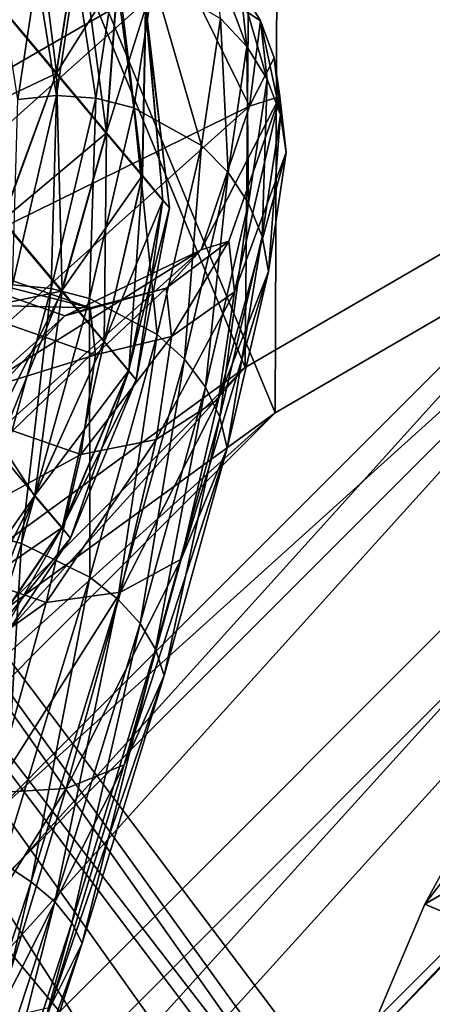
# Model space of a CAD drawing. Header units: metres. Extents: x 0 to 903, y -903 to 0.
# Tile 58 of 234: x 144 to 157, y -123 to -91. Entities that reach past the tile are written whole.
import ezdxf

# ---------------------------------------------------------------- set-up
doc = ezdxf.new("R2010")
doc.units = ezdxf.units.M

msp = doc.modelspace()

# ---------------------------------------------------------------- linework, layer by layer
at = {"layer": 'top0123413'}
for points in [[(166.368546, -93.45578, 118.079933), (151.634583, -73.835762, 160.059708), (178.132599, -61.90757, 160.059708)], [(178.722626, -63.53603, 163.059708), (152.462036, -75.357376, 163.059708), (167.182159, -95.003593, 121.051247)], [(151.383621, -102.141632, 118.157684), (141.996323, -79.439949, 160.059708), (151.634583, -73.835762, 160.059708)], [(166.368546, -93.45578, 118.079933), (151.383621, -102.141632, 118.157684), (151.634583, -73.835762, 160.059708)], [(599.026855, -599.023621, 106.499786), (74.938576, -244.304413, 117.34655), (244.305359, -74.93528, 117.346581)], [(74.938576, -244.304413, 117.34655), (75.496498, -229.329498, 117.524498), (244.305359, -74.93528, 117.346581)], [(244.305359, -74.93528, 117.346581), (75.496498, -229.329498, 117.524498), (229.33046, -75.495567, 117.524498)], [(75.496498, -229.329498, 117.524498), (213.60553, -77.537285, 117.693382), (229.33046, -75.495567, 117.524498)], [(152.462036, -75.357376, 163.059708), (142.909363, -80.911797, 163.059708), (152.348343, -103.600594, 121.12822)], [(167.182159, -95.003593, 121.051247), (152.462036, -75.357376, 163.059708), (152.348343, -103.600594, 121.12822)], [(229.476379, -77.234627, 120.501686), (76.680428, -244.304428, 120.325508), (244.305359, -76.679497, 120.325508)], [(76.680428, -244.304428, 120.325508), (592.962036, -609.72644, 109.443001), (244.305359, -76.679497, 120.325508)], [(77.234871, -229.483627, 120.501595), (76.680428, -244.304428, 120.325508), (229.476379, -77.234627, 120.501686)], [(79.254448, -213.927536, 120.668671), (77.234871, -229.483627, 120.501595), (229.476379, -77.234627, 120.501686)], [(229.476379, -77.234627, 120.501686), (213.92392, -79.254364, 120.668716), (79.254448, -213.927536, 120.668671)], [(75.496498, -229.329498, 117.524498), (77.538223, -213.604507, 117.693382), (213.60553, -77.537285, 117.693382)], [(77.538223, -213.604507, 117.693382), (197.676346, -81.181343, 117.845009), (213.60553, -77.537285, 117.693382)], [(213.92392, -79.254364, 120.668716), (82.865562, -198.143082, 120.818924), (79.254448, -213.927536, 120.668671)], [(213.92392, -79.254364, 120.668716), (198.150421, -82.862846, 120.818863), (82.865562, -198.143082, 120.818924)], [(151.383621, -102.141632, 118.157684), (137.239929, -112.429337, 118.205276), (141.996323, -79.439949, 160.059708)], [(152.348343, -103.600594, 121.12822), (142.909363, -80.911797, 163.059708), (138.347977, -113.783012, 121.175346)], [(77.538223, -213.604507, 117.693382), (81.182274, -197.6754, 117.845009), (197.676346, -81.181343, 117.845009)], [(81.182274, -197.6754, 117.845009), (181.883881, -86.467819, 117.974686), (197.676346, -81.181343, 117.845009)], [(198.150421, -82.862846, 120.818863), (182.520538, -88.095657, 120.947189), (82.865562, -198.143082, 120.818924)], [(81.182274, -197.6754, 117.845009), (86.46875, -181.88295, 117.974686), (181.883881, -86.467819, 117.974686)], [(86.46875, -181.88295, 117.974686), (166.368546, -93.45578, 118.079933), (181.883881, -86.467819, 117.974686)], [(82.865562, -198.143082, 120.818924), (182.520538, -88.095657, 120.947189), (88.099136, -182.513092, 120.947243)], [(182.520538, -88.095657, 120.947189), (167.182159, -95.003593, 121.051247), (88.099136, -182.513092, 120.947243)], [(86.46875, -181.88295, 117.974686), (93.456711, -166.367615, 118.079933), (166.368546, -93.45578, 118.079933)], [(93.456711, -166.367615, 118.079933), (151.383621, -102.141632, 118.157684), (166.368546, -93.45578, 118.079933)], [(88.099136, -182.513092, 120.947243), (167.182159, -95.003593, 121.051247), (95.003654, -167.182938, 121.051231)], [(167.182159, -95.003593, 121.051247), (103.593681, -152.359482, 121.128174), (95.003654, -167.182938, 121.051231)], [(167.182159, -95.003593, 121.051247), (152.348343, -103.600594, 121.12822), (103.593681, -152.359482, 121.128174)], [(93.456711, -166.367615, 118.079933), (102.142563, -151.38269, 118.157677), (151.383621, -102.141632, 118.157684)], [(102.142563, -151.38269, 118.157677), (137.239929, -112.429337, 118.205276), (151.383621, -102.141632, 118.157684)], [(152.348343, -103.600594, 121.12822), (113.787743, -138.342361, 121.175354), (103.593681, -152.359482, 121.128174)], [(152.348343, -103.600594, 121.12822), (138.347977, -113.783012, 121.175346), (113.787743, -138.342361, 121.175354)]]:
    msp.add_3dface(points, dxfattribs=at)
at = {"layer": 'top0123416'}
for points in [[(130.90535, -99.865028, 1013.760315), (144.645233, -87.582687, 909.468872), (126.489098, -101.999138, 1012.927124)], [(144.645233, -87.582687, 909.468872), (140.228699, -89.717056, 908.637939), (126.489098, -101.999138, 1012.927124)], [(149.324921, -89.223007, 909.871521), (144.645233, -87.582687, 909.468872), (130.90535, -99.865028, 1013.760315)], [(151.439545, -91.752319, 887.092285), (150.367752, -88.901192, 898.303284), (151.225143, -89.835983, 898.424805)], [(150.58374, -90.840179, 886.848633), (150.367752, -88.901192, 898.303284), (151.439545, -91.752319, 887.092285)], [(135.582382, -101.507713, 1014.183044), (149.324921, -89.223007, 909.871521), (130.90535, -99.865028, 1013.760315)], [(151.526138, -93.676041, 909.610046), (149.324921, -89.223007, 909.871521), (135.582382, -101.507713, 1014.183044)], [(144.639282, -89.388397, 886.513428), (145.899643, -89.211891, 886.44989), (145.27597, -93.334946, 875.606018)], [(145.899643, -89.211891, 886.44989), (146.545181, -93.424408, 875.536438), (145.27597, -93.334946, 875.606018)], [(146.545181, -93.424408, 875.536438), (145.899643, -89.211891, 886.44989), (147.172287, -89.275795, 886.453064)], [(151.225143, -89.835983, 898.424805), (149.324921, -89.223007, 909.871521), (151.882751, -90.920715, 898.545715)], [(149.324921, -89.223007, 909.871521), (151.526138, -93.676041, 909.610046), (151.882751, -90.920715, 898.545715)], [(143.439651, -89.798546, 886.641235), (144.639282, -89.388397, 886.513428), (144.021713, -93.468658, 875.786804)], [(144.639282, -89.388397, 886.513428), (145.27597, -93.334946, 875.606018), (144.021713, -93.468658, 875.786804)], [(147.780594, -93.733597, 875.58075), (146.545181, -93.424408, 875.536438), (147.172287, -89.275795, 886.453064)], [(148.40831, -89.57766, 886.522766), (147.780594, -93.733597, 875.58075), (147.172287, -89.275795, 886.453064)], [(149.963196, -94.955643, 876), (147.780594, -93.733597, 875.58075), (148.40831, -89.57766, 886.522766)], [(150.58374, -90.840179, 886.848633), (149.963196, -94.955643, 876), (148.40831, -89.57766, 886.522766)], [(152.094742, -92.807243, 887.377991), (151.439545, -91.752319, 887.092285), (151.225143, -89.835983, 898.424805)], [(151.882751, -90.920715, 898.545715), (152.094742, -92.807243, 887.377991), (151.225143, -89.835983, 898.424805)], [(150.826523, -95.821541, 876.358765), (149.963196, -94.955643, 876), (150.58374, -90.840179, 886.848633)], [(151.439545, -91.752319, 887.092285), (150.826523, -95.821541, 876.358765), (150.58374, -90.840179, 886.848633)], [(151.882751, -90.920715, 898.545715), (151.526138, -93.676041, 909.610046), (152.315292, -92.113701, 898.661499)], [(152.094742, -92.807243, 887.377991), (151.882751, -90.920715, 898.545715), (152.524155, -93.964417, 887.694641)], [(152.524155, -93.964417, 887.694641), (151.882751, -90.920715, 898.545715), (152.315292, -92.113701, 898.661499)], [(150.826523, -95.821541, 876.358765), (151.439545, -91.752319, 887.092285), (151.491501, -96.815048, 876.799866)], [(151.491501, -96.815048, 876.799866), (151.439545, -91.752319, 887.092285), (152.094742, -92.807243, 887.377991)], [(151.526138, -93.676041, 909.610046), (152.506165, -93.369087, 898.767639), (152.315292, -92.113701, 898.661499)], [(152.315292, -92.113701, 898.661499), (152.506165, -93.369087, 898.767639), (152.711273, -95.179375, 888.030151)], [(152.315292, -92.113701, 898.661499), (152.711273, -95.179375, 888.030151), (152.524155, -93.964417, 887.694641)], [(151.932571, -97.89798, 877.306274), (151.491501, -96.815048, 876.799866), (152.094742, -92.807243, 887.377991)], [(151.932571, -97.89798, 877.306274), (152.094742, -92.807243, 887.377991), (152.524155, -93.964417, 887.694641)], [(145.102448, -99.586517, 865.70166), (143.841904, -99.458427, 865.837463), (145.27597, -93.334946, 875.606018)], [(145.27597, -93.334946, 875.606018), (143.841904, -99.458427, 865.837463), (144.021713, -93.468658, 875.786804)], [(146.545181, -93.424408, 875.536438), (145.102448, -99.586517, 865.70166), (145.27597, -93.334946, 875.606018)], [(151.526138, -93.676041, 909.610046), (149.9608, -98.333946, 908.837708), (152.506165, -93.369087, 898.767639)], [(149.9608, -98.333946, 908.837708), (150.848816, -98.052849, 899.022888), (152.506165, -93.369087, 898.767639)], [(152.506165, -93.369087, 898.767639), (150.848816, -98.052849, 899.022888), (151.035965, -99.687622, 889.302368)], [(152.711273, -95.179375, 888.030151), (152.506165, -93.369087, 898.767639), (151.035965, -99.687622, 889.302368)], [(137.780151, -105.963837, 1013.947754), (151.526138, -93.676041, 909.610046), (135.582382, -101.507713, 1014.183044)], [(151.526138, -93.676041, 909.610046), (137.780151, -105.963837, 1013.947754), (149.9608, -98.333946, 908.837708)], [(145.102448, -99.586517, 865.70166), (146.545181, -93.424408, 875.536438), (146.335526, -99.907364, 865.72229)], [(146.335526, -99.907364, 865.72229), (146.545181, -93.424408, 875.536438), (147.780594, -93.733597, 875.58075)], [(148.532654, -101.07106, 866.223938), (146.335526, -99.907364, 865.72229), (147.780594, -93.733597, 875.58075)], [(149.963196, -94.955643, 876), (148.532654, -101.07106, 866.223938), (147.780594, -93.733597, 875.58075)], [(152.524155, -93.964417, 887.694641), (152.132813, -99.028717, 877.858582), (151.932571, -97.89798, 877.306274)], [(152.711273, -95.179375, 888.030151), (152.132813, -99.028717, 877.858582), (152.524155, -93.964417, 887.694641)], [(149.412247, -101.869194, 866.685669), (148.532654, -101.07106, 866.223938), (149.963196, -94.955643, 876)], [(150.826523, -95.821541, 876.358765), (149.412247, -101.869194, 866.685669), (149.963196, -94.955643, 876)], [(152.132813, -99.028717, 877.858582), (152.711273, -95.179375, 888.030151), (150.513885, -103.168221, 880.09314)], [(152.711273, -95.179375, 888.030151), (151.035965, -99.687622, 889.302368), (150.513885, -103.168221, 880.09314)], [(150.09877, -102.772362, 867.266052), (149.412247, -101.869194, 866.685669), (150.826523, -95.821541, 876.358765)], [(151.491501, -96.815048, 876.799866), (150.09877, -102.772362, 867.266052), (150.826523, -95.821541, 876.358765)], [(150.09877, -102.772362, 867.266052), (151.491501, -96.815048, 876.799866), (150.565826, -103.74585, 867.94281)], [(150.565826, -103.74585, 867.94281), (151.491501, -96.815048, 876.799866), (151.932571, -97.89798, 877.306274)], [(150.848816, -98.052849, 899.022888), (149.9608, -98.333946, 908.837708), (148.820358, -99.575188, 899.017456)], [(148.820358, -99.575188, 899.017456), (148.999176, -101.137398, 889.728699), (150.848816, -98.052849, 899.022888)], [(150.848816, -98.052849, 899.022888), (148.999176, -101.137398, 889.728699), (151.035965, -99.687622, 889.302368)], [(150.795471, -104.752258, 868.68988), (150.565826, -103.74585, 867.94281), (151.932571, -97.89798, 877.306274)], [(152.132813, -99.028717, 877.858582), (150.795471, -104.752258, 868.68988), (151.932571, -97.89798, 877.306274)], [(137.780151, -105.963837, 1013.947754), (136.212555, -110.623749, 1013.192444), (149.9608, -98.333946, 908.837708)], [(149.9608, -98.333946, 908.837708), (136.212555, -110.623749, 1013.192444), (145.544601, -100.468994, 908.006653)], [(149.9608, -98.333946, 908.837708), (145.544601, -100.468994, 908.006653), (148.820358, -99.575188, 899.017456)], [(146.366547, -100.208794, 898.919617), (140.86467, -98.829399, 907.603943), (141.685013, -98.573997, 898.518188)], [(141.685013, -98.573997, 898.518188), (141.855087, -100.095757, 889.521301), (146.366547, -100.208794, 898.919617)], [(145.544601, -100.468994, 908.006653), (131.796646, -112.758537, 1012.359253), (140.86467, -98.829399, 907.603943)], [(145.544601, -100.468994, 908.006653), (140.86467, -98.829399, 907.603943), (146.366547, -100.208794, 898.919617)], [(150.795471, -104.752258, 868.68988), (152.132813, -99.028717, 877.858582), (149.30484, -108.345619, 871.790771)], [(152.132813, -99.028717, 877.858582), (150.513885, -103.168221, 880.09314), (149.30484, -108.345619, 871.790771)], [(145.102448, -99.586517, 865.70166), (142.906097, -107.496948, 857.372314), (143.841904, -99.458427, 865.837463)], [(144.135223, -107.833389, 857.371887), (142.906097, -107.496948, 857.372314), (145.102448, -99.586517, 865.70166)], [(146.335526, -99.907364, 865.72229), (144.135223, -107.833389, 857.371887), (145.102448, -99.586517, 865.70166)], [(148.820358, -99.575188, 899.017456), (145.544601, -100.468994, 908.006653), (146.366547, -100.208794, 898.919617)], [(146.366547, -100.208794, 898.919617), (146.539185, -101.724052, 889.919983), (148.820358, -99.575188, 899.017456)], [(146.539185, -101.724052, 889.919983), (148.999176, -101.137398, 889.728699), (148.820358, -99.575188, 899.017456)], [(151.035965, -99.687622, 889.302368), (148.999176, -101.137398, 889.728699), (148.500107, -104.463852, 880.928772)], [(150.513885, -103.168221, 880.09314), (151.035965, -99.687622, 889.302368), (148.500107, -104.463852, 880.928772)], [(146.353531, -108.923599, 857.941162), (144.135223, -107.833389, 857.371887), (146.335526, -99.907364, 865.72229)], [(146.353531, -108.923599, 857.941162), (146.335526, -99.907364, 865.72229), (148.532654, -101.07106, 866.223938)], [(146.539185, -101.724052, 889.919983), (141.855087, -100.095757, 889.521301), (141.367523, -103.32859, 881.000732)], [(141.855087, -100.095757, 889.521301), (146.539185, -101.724052, 889.919983), (146.366547, -100.208794, 898.919617)], [(136.212555, -110.623749, 1013.192444), (131.796646, -112.758537, 1012.359253), (145.544601, -100.468994, 908.006653)], [(148.999176, -101.137398, 889.728699), (146.054749, -104.949287, 881.394653), (148.500107, -104.463852, 880.928772)], [(148.999176, -101.137398, 889.728699), (146.539185, -101.724052, 889.919983), (146.054749, -104.949287, 881.394653)], [(147.257477, -109.63546, 858.489014), (146.353531, -108.923599, 857.941162), (148.532654, -101.07106, 866.223938)], [(149.412247, -101.869194, 866.685669), (147.257477, -109.63546, 858.489014), (148.532654, -101.07106, 866.223938)], [(146.539185, -101.724052, 889.919983), (141.367523, -103.32859, 881.000732), (146.054749, -104.949287, 881.394653)], [(147.976349, -110.423347, 859.186401), (147.257477, -109.63546, 858.489014), (149.412247, -101.869194, 866.685669)], [(150.09877, -102.772362, 867.266052), (147.976349, -110.423347, 859.186401), (149.412247, -101.869194, 866.685669)], [(148.482544, -111.256981, 860.006592), (147.976349, -110.423347, 859.186401), (150.09877, -102.772362, 867.266052)], [(150.565826, -103.74585, 867.94281), (148.482544, -111.256981, 860.006592), (150.09877, -102.772362, 867.266052)], [(149.30484, -108.345619, 871.790771), (150.513885, -103.168221, 880.09314), (147.344437, -109.412033, 872.995728)], [(150.513885, -103.168221, 880.09314), (148.500107, -104.463852, 880.928772), (147.344437, -109.412033, 872.995728)], [(146.054749, -104.949287, 881.394653), (141.367523, -103.32859, 881.000732), (140.243179, -108.133583, 873.323669)], [(148.756607, -112.104324, 860.91803), (148.482544, -111.256981, 860.006592), (150.565826, -103.74585, 867.94281)], [(150.795471, -104.752258, 868.68988), (148.756607, -112.104324, 860.91803), (150.565826, -103.74585, 867.94281)], [(148.500107, -104.463852, 880.928772), (146.054749, -104.949287, 881.394653), (144.933929, -109.746216, 873.710144)], [(147.344437, -109.412033, 872.995728), (148.500107, -104.463852, 880.928772), (144.933929, -109.746216, 873.710144)], [(148.756607, -112.104324, 860.91803), (150.795471, -104.752258, 868.68988), (147.460663, -114.997658, 864.751892)], [(150.795471, -104.752258, 868.68988), (149.30484, -108.345619, 871.790771), (147.460663, -114.997658, 864.751892)], [(146.054749, -104.949287, 881.394653), (140.243179, -108.133583, 873.323669), (144.933929, -109.746216, 873.710144)], [(142.906097, -107.496948, 857.372314), (144.135223, -107.833389, 857.371887), (141.274475, -117.170349, 850.888794)], [(144.135223, -107.833389, 857.371887), (143.519653, -118.175369, 851.50769), (141.274475, -117.170349, 850.888794)], [(143.519653, -118.175369, 851.50769), (144.135223, -107.833389, 857.371887), (146.353531, -108.923599, 857.941162)], [(144.933929, -109.746216, 873.710144), (140.243179, -108.133583, 873.323669), (138.530457, -114.303825, 866.821045)], [(147.460663, -114.997658, 864.751892), (149.30484, -108.345619, 871.790771), (145.581757, -115.769531, 866.270569)], [(149.30484, -108.345619, 871.790771), (147.344437, -109.412033, 872.995728), (145.581757, -115.769531, 866.270569)], [(144.45488, -118.786301, 852.121033), (143.519653, -118.175369, 851.50769), (146.353531, -108.923599, 857.941162)], [(144.45488, -118.786301, 852.121033), (146.353531, -108.923599, 857.941162), (147.257477, -109.63546, 858.489014)], [(145.581757, -115.769531, 866.270569), (147.344437, -109.412033, 872.995728), (143.224854, -115.908714, 867.197021)], [(147.344437, -109.412033, 872.995728), (144.933929, -109.746216, 873.710144), (143.224854, -115.908714, 867.197021)], [(143.224854, -115.908714, 867.197021), (144.933929, -109.746216, 873.710144), (138.530457, -114.303825, 866.821045)], [(145.2155, -119.439049, 852.90802), (144.45488, -118.786301, 852.121033), (147.257477, -109.63546, 858.489014)], [(147.976349, -110.423347, 859.186401), (145.2155, -119.439049, 852.90802), (147.257477, -109.63546, 858.489014)], [(145.772293, -120.108521, 853.83844), (145.2155, -119.439049, 852.90802), (147.976349, -110.423347, 859.186401)], [(148.482544, -111.256981, 860.006592), (145.772293, -120.108521, 853.83844), (147.976349, -110.423347, 859.186401)], [(146.103851, -120.768997, 854.876526), (145.772293, -120.108521, 853.83844), (148.482544, -111.256981, 860.006592)], [(148.756607, -112.104324, 860.91803), (146.103851, -120.768997, 854.876526), (148.482544, -111.256981, 860.006592)], [(146.103851, -120.768997, 854.876526), (148.756607, -112.104324, 860.91803), (145.060608, -122.838547, 859.278625)], [(148.756607, -112.104324, 860.91803), (147.460663, -114.997658, 864.751892), (145.060608, -122.838547, 859.278625)], [(145.060608, -122.838547, 859.278625), (147.460663, -114.997658, 864.751892), (143.287842, -123.263077, 861.041931)], [(147.460663, -114.997658, 864.751892), (145.581757, -115.769531, 866.270569), (143.287842, -123.263077, 861.041931)], [(143.287842, -123.263077, 861.041931), (145.581757, -115.769531, 866.270569), (141.001053, -123.171707, 862.135193)], [(145.581757, -115.769531, 866.270569), (143.224854, -115.908714, 867.197021), (141.001053, -123.171707, 862.135193)], [(144.45488, -118.786301, 852.121033), (141.125061, -128.928146, 847.855042), (143.519653, -118.175369, 851.50769)], [(141.125061, -128.928146, 847.855042), (144.45488, -118.786301, 852.121033), (141.934982, -129.431839, 848.700256)], [(141.934982, -129.431839, 848.700256), (144.45488, -118.786301, 852.121033), (145.2155, -119.439049, 852.90802)], [(142.551605, -129.920029, 849.702942), (141.934982, -129.431839, 848.700256), (145.2155, -119.439049, 852.90802)], [(145.772293, -120.108521, 853.83844), (142.551605, -129.920029, 849.702942), (145.2155, -119.439049, 852.90802)], [(142.951248, -130.373962, 850.824585), (142.551605, -129.920029, 849.702942), (145.772293, -120.108521, 853.83844)], [(146.103851, -120.768997, 854.876526), (142.951248, -130.373962, 850.824585), (145.772293, -120.108521, 853.83844)], [(142.951248, -130.373962, 850.824585), (146.103851, -120.768997, 854.876526), (142.20784, -131.531464, 855.605469)], [(146.103851, -120.768997, 854.876526), (145.060608, -122.838547, 859.278625), (142.20784, -131.531464, 855.605469)]]:
    msp.add_3dface(points, dxfattribs=at)
at = {"layer": 'top0123417'}
for points in [[(126.33297, -88.488159, 1958.627197), (124.578621, -89.810173, 1963.930542), (166.546097, -144.292526, 1963.085205)], [(165.858154, -144.587128, 1953.325195), (124.578621, -89.810173, 1953.323853), (126.33297, -88.488159, 1958.627197)], [(126.33297, -88.488159, 1358.627197), (124.578621, -89.810173, 1363.930542), (166.546097, -144.292526, 1363.085205)], [(165.858154, -144.587128, 1353.325195), (124.578621, -89.810173, 1353.323853), (126.33297, -88.488159, 1358.627197)], [(167.986267, -143.763199, 1958.627197), (126.33297, -88.488159, 1958.627197), (166.546097, -144.292526, 1963.085205)], [(167.986267, -143.763199, 1958.627197), (165.858154, -144.587128, 1953.325195), (126.33297, -88.488159, 1958.627197)], [(167.986267, -143.763199, 1358.627197), (126.33297, -88.488159, 1358.627197), (166.546097, -144.292526, 1363.085205)], [(167.986267, -143.763199, 1358.627197), (165.858154, -144.587128, 1353.325195), (126.33297, -88.488159, 1358.627197)], [(124.578621, -89.810173, 1963.930542), (120.343231, -93.001808, 1966.127197), (164.117783, -145.457458, 1965.316895)], [(161.267014, -147.308762, 1951.127197), (120.343231, -93.001808, 1951.127197), (124.578621, -89.810173, 1953.323853)], [(124.578621, -89.810173, 1363.930542), (120.343231, -93.001808, 1366.127197), (164.117783, -145.457458, 1365.316895)], [(161.267014, -147.308762, 1351.127197), (120.343231, -93.001808, 1351.127197), (124.578621, -89.810173, 1353.323853)], [(166.546097, -144.292526, 1963.085205), (124.578621, -89.810173, 1963.930542), (164.117783, -145.457458, 1965.316895)], [(165.858154, -144.587128, 1953.325195), (161.267014, -147.308762, 1951.127197), (124.578621, -89.810173, 1953.323853)], [(166.546097, -144.292526, 1363.085205), (124.578621, -89.810173, 1363.930542), (164.117783, -145.457458, 1365.316895)], [(165.858154, -144.587128, 1353.325195), (161.267014, -147.308762, 1351.127197), (124.578621, -89.810173, 1353.323853)], [(120.343231, -93.001808, 1966.127197), (116.107849, -96.193443, 1963.930542), (158.70166, -149.538818, 1965.316895)], [(157.385361, -150.971924, 1953.325195), (116.107849, -96.193443, 1953.323853), (120.343231, -93.001808, 1951.127197)], [(120.343231, -93.001808, 1366.127197), (116.107849, -96.193443, 1363.930542), (158.70166, -149.538818, 1365.316895)], [(157.385361, -150.971924, 1353.325195), (116.107849, -96.193443, 1353.323853), (120.343231, -93.001808, 1351.127197)], [(164.117783, -145.457458, 1965.316895), (120.343231, -93.001808, 1966.127197), (161.266998, -147.308762, 1966.127197)], [(120.343231, -93.001808, 1966.127197), (158.70166, -149.538818, 1965.316895), (161.266998, -147.308762, 1966.127197)], [(161.267014, -147.308762, 1951.127197), (157.385361, -150.971924, 1953.325195), (120.343231, -93.001808, 1951.127197)], [(164.117783, -145.457458, 1365.316895), (120.343231, -93.001808, 1366.127197), (161.266998, -147.308762, 1366.127197)], [(120.343231, -93.001808, 1366.127197), (158.70166, -149.538818, 1365.316895), (161.266998, -147.308762, 1366.127197)], [(161.267014, -147.308762, 1351.127197), (157.385361, -150.971924, 1353.325195), (120.343231, -93.001808, 1351.127197)], [(116.107849, -96.193443, 1963.930542), (114.3535, -97.515457, 1958.627197), (156.912582, -151.551987, 1963.085205)], [(156.00679, -152.790512, 1958.627197), (114.3535, -97.515457, 1958.627197), (116.107849, -96.193443, 1953.323853)], [(116.107849, -96.193443, 1363.930542), (114.3535, -97.515457, 1358.627197), (156.912582, -151.551987, 1363.085205)], [(156.00679, -152.790512, 1358.627197), (114.3535, -97.515457, 1358.627197), (116.107849, -96.193443, 1353.323853)], [(116.107849, -96.193443, 1963.930542), (156.912582, -151.551987, 1963.085205), (158.70166, -149.538818, 1965.316895)], [(157.385361, -150.971924, 1953.325195), (156.00679, -152.790512, 1958.627197), (116.107849, -96.193443, 1953.323853)], [(116.107849, -96.193443, 1363.930542), (156.912582, -151.551987, 1363.085205), (158.70166, -149.538818, 1365.316895)], [(157.385361, -150.971924, 1353.325195), (156.00679, -152.790512, 1358.627197), (116.107849, -96.193443, 1353.323853)], [(114.3535, -97.515457, 1958.627197), (156.00679, -152.790512, 1958.627197), (156.912582, -151.551987, 1963.085205)], [(114.3535, -97.515457, 1358.627197), (156.00679, -152.790512, 1358.627197), (156.912582, -151.551987, 1363.085205)]]:
    msp.add_3dface(points, dxfattribs=at)
at = {"layer": 'top0123427'}
for points in [[(158.606689, -116.927902, 1798.686279), (157.197983, -119.509018, 1798.68689), (160.359024, -117.671707, 1808.13855)], [(159.033173, -117.108925, 1793.864136), (157.197983, -119.509018, 1798.68689), (158.606689, -116.927902, 1798.686279)], [(158.92868, -120.243637, 1789.115356), (157.197983, -119.509018, 1798.68689), (159.033173, -117.108925, 1793.864136)], [(157.197983, -119.509018, 1798.68689), (158.970764, -120.261505, 1808.249512), (160.359024, -117.671707, 1808.13855)], [(157.197983, -119.509018, 1798.68689), (158.92868, -120.243637, 1789.115356), (155.244354, -124.111557, 1798.68689)], [(157.197983, -119.509018, 1798.68689), (155.244354, -124.111557, 1798.68689), (158.970764, -120.261505, 1808.249512)], [(158.92868, -120.243637, 1789.115356), (157.499466, -125.068771, 1787.833984), (155.244354, -124.111557, 1798.68689)], [(155.244354, -124.111557, 1798.68689), (157.54718, -125.089027, 1809.528076), (158.970764, -120.261505, 1808.249512)]]:
    msp.add_3dface(points, dxfattribs=at)
at = {"layer": 'top0123430'}
for points in [[(148.160126, -90.498581, 1048.583252), (148.926666, -96.974792, 1043.046509), (147.624969, -85.896843, 1043.042358)], [(147.624969, -85.896843, 1043.042358), (148.926666, -96.974792, 1043.046509), (148.154373, -90.503418, 1037.504883)], [(145.272797, -92.605888, 1056.796509), (144.46312, -86.085327, 1055.639404), (143.275482, -90.222977, 1059.322266)], [(145.272797, -92.605888, 1056.796509), (146.008789, -87.929398, 1053.684814), (144.46312, -86.085327, 1055.639404)], [(143.25856, -90.237175, 1026.770752), (145.997726, -87.938675, 1032.40332), (145.258499, -92.617882, 1029.296509)], [(145.258499, -92.617882, 1029.296509), (145.997726, -87.938675, 1032.40332), (147.255386, -89.434921, 1034.80957)], [(146.89473, -94.542053, 1053.687256), (146.008789, -87.929398, 1053.684814), (145.272797, -92.605888, 1056.796509)], [(146.89473, -94.542053, 1053.687256), (147.263947, -89.427742, 1051.278687), (146.008789, -87.929398, 1053.684814)], [(147.255386, -89.434921, 1034.80957), (146.883667, -94.551331, 1032.405762), (145.258499, -92.617882, 1029.296509)], [(148.154373, -90.503418, 1037.504883), (146.883667, -94.551331, 1032.405762), (147.255386, -89.434921, 1034.80957)], [(146.89473, -94.542053, 1053.687256), (148.05278, -95.925804, 1050.204224), (147.263947, -89.427742, 1051.278687)], [(148.05278, -95.925804, 1050.204224), (148.160126, -90.498581, 1048.583252), (147.263947, -89.427742, 1051.278687)], [(141.145035, -94.562263, 1023.784058), (143.25856, -90.237175, 1026.770752), (145.258499, -92.617882, 1029.296509)], [(143.529266, -97.366081, 1059.325195), (145.272797, -92.605888, 1056.796509), (143.275482, -90.222977, 1059.322266)], [(146.883667, -94.551331, 1032.405762), (148.154373, -90.503418, 1037.504883), (148.045334, -95.932045, 1035.888794)], [(148.045334, -95.932045, 1035.888794), (148.154373, -90.503418, 1037.504883), (148.716156, -96.727654, 1039.508179)], [(148.719833, -96.724564, 1046.584839), (148.160126, -90.498581, 1048.583252), (148.05278, -95.925804, 1050.204224)], [(148.154373, -90.503418, 1037.504883), (148.926666, -96.974792, 1043.046509), (148.716156, -96.727654, 1039.508179)], [(148.160126, -90.498581, 1048.583252), (148.719833, -96.724564, 1046.584839), (148.926666, -96.974792, 1043.046509)], [(145.258499, -92.617882, 1029.296509), (143.512344, -97.38028, 1026.773804), (141.145035, -94.562263, 1023.784058)], [(146.883667, -94.551331, 1032.405762), (143.512344, -97.38028, 1026.773804), (145.258499, -92.617882, 1029.296509)], [(145.449127, -99.657906, 1055.644775), (145.272797, -92.605888, 1056.796509), (143.529266, -97.366081, 1059.325195)], [(145.449127, -99.657906, 1055.644775), (146.89473, -94.542053, 1053.687256), (145.272797, -92.605888, 1056.796509)], [(143.512344, -97.38028, 1026.773804), (146.883667, -94.551331, 1032.405762), (145.436035, -99.668892, 1030.454102)], [(145.436035, -99.668892, 1030.454102), (146.883667, -94.551331, 1032.405762), (148.045334, -95.932045, 1035.888794)], [(145.449127, -99.657906, 1055.644775), (146.819901, -101.295837, 1051.522095), (146.89473, -94.542053, 1053.687256)], [(146.819901, -101.295837, 1051.522095), (148.05278, -95.925804, 1050.204224), (146.89473, -94.542053, 1053.687256)], [(147.609482, -102.241325, 1047.237793), (148.05278, -95.925804, 1050.204224), (146.819901, -101.295837, 1051.522095)], [(147.609482, -102.241325, 1047.237793), (148.719833, -96.724564, 1046.584839), (148.05278, -95.925804, 1050.204224)], [(146.811096, -101.30323, 1034.576904), (145.436035, -99.668892, 1030.454102), (148.045334, -95.932045, 1035.888794)], [(148.045334, -95.932045, 1035.888794), (148.716156, -96.727654, 1039.508179), (146.811096, -101.30323, 1034.576904)], [(148.716156, -96.727654, 1039.508179), (147.605133, -102.24498, 1038.861206), (146.811096, -101.30323, 1034.576904)], [(148.716156, -96.727654, 1039.508179), (148.926666, -96.974792, 1043.046509), (147.605133, -102.24498, 1038.861206)], [(147.854324, -102.537514, 1043.049438), (148.719833, -96.724564, 1046.584839), (147.609482, -102.241325, 1047.237793)], [(148.719833, -96.724564, 1046.584839), (147.854324, -102.537514, 1043.049438), (148.926666, -96.974792, 1043.046509)], [(148.926666, -96.974792, 1043.046509), (147.854324, -102.537514, 1043.049438), (147.605133, -102.24498, 1038.861206)], [(142.025772, -100.388695, 1025.668213), (143.512344, -97.38028, 1026.773804), (145.436035, -99.668892, 1030.454102)], [(143.049545, -104.459641, 1057.044556), (145.449127, -99.657906, 1055.644775), (143.529266, -97.366081, 1059.325195)], [(143.436218, -104.576607, 1029.775879), (142.025772, -100.388695, 1025.668213), (145.436035, -99.668892, 1030.454102)], [(143.049545, -104.459641, 1057.044556), (144.572281, -106.27916, 1052.464722), (145.449127, -99.657906, 1055.644775)], [(143.436218, -104.576607, 1029.775879), (145.436035, -99.668892, 1030.454102), (146.811096, -101.30323, 1034.576904)], [(144.572281, -106.27916, 1052.464722), (146.819901, -101.295837, 1051.522095), (145.449127, -99.657906, 1055.644775)], [(144.5625, -106.287369, 1033.640991), (143.436218, -104.576607, 1029.775879), (146.811096, -101.30323, 1034.576904)], [(146.811096, -101.30323, 1034.576904), (147.605133, -102.24498, 1038.861206), (144.5625, -106.287369, 1033.640991)], [(145.449402, -107.329468, 1047.705444), (146.819901, -101.295837, 1051.522095), (144.572281, -106.27916, 1052.464722)], [(145.449402, -107.329468, 1047.705444), (147.609482, -102.241325, 1047.237793), (146.819901, -101.295837, 1051.522095)], [(147.605133, -102.24498, 1038.861206), (145.444565, -107.333527, 1038.400146), (144.5625, -106.287369, 1033.640991)], [(147.605133, -102.24498, 1038.861206), (147.854324, -102.537514, 1043.049438), (145.444565, -107.333527, 1038.400146)], [(145.721375, -107.658493, 1043.052856), (147.609482, -102.241325, 1047.237793), (145.449402, -107.329468, 1047.705444)], [(145.721375, -107.658493, 1043.052856), (147.854324, -102.537514, 1043.049438), (147.609482, -102.241325, 1047.237793)], [(147.854324, -102.537514, 1043.049438), (145.721375, -107.658493, 1043.052856), (145.444565, -107.333527, 1038.400146)], [(141.531113, -110.617393, 1053.009888), (144.572281, -106.27916, 1052.464722), (143.049545, -104.459641, 1057.044556)], [(143.305969, -108.786018, 1034.101318), (143.436218, -104.576607, 1029.775879), (144.5625, -106.287369, 1033.640991)], [(142.458725, -111.728157, 1047.976807), (144.572281, -106.27916, 1052.464722), (141.531113, -110.617393, 1053.009888)], [(142.458725, -111.728157, 1047.976807), (145.449402, -107.329468, 1047.705444), (144.572281, -106.27916, 1052.464722)], [(145.444565, -107.333527, 1038.400146), (143.305969, -108.786018, 1034.101318), (144.5625, -106.287369, 1033.640991)], [(145.444565, -107.333527, 1038.400146), (145.721375, -107.658493, 1043.052856), (142.453613, -111.732452, 1038.135864)], [(143.305969, -108.786018, 1034.101318), (145.444565, -107.333527, 1038.400146), (142.453613, -111.732452, 1038.135864)], [(142.746353, -112.076118, 1043.056274), (145.449402, -107.329468, 1047.705444), (142.458725, -111.728157, 1047.976807)], [(142.746353, -112.076118, 1043.056274), (145.721375, -107.658493, 1043.052856), (145.449402, -107.329468, 1047.705444)], [(145.721375, -107.658493, 1043.052856), (142.746353, -112.076118, 1043.056274), (142.453613, -111.732452, 1038.135864)]]:
    msp.add_3dface(points, dxfattribs=at)

doc.saveas('drawing.dxf')
